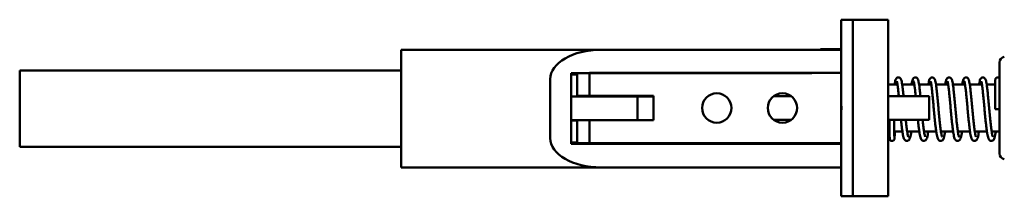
# Model space of a CAD drawing. Header units: millimetres. Extents: x 3 to 589, y 3 to 392.
# Tile 5 of 24: x 191 to 359, y 362 to 392. Entities that reach past the tile are written whole.
import ezdxf

# ---------------------------------------------------------------- set-up
doc = ezdxf.new("R2010")
doc.units = ezdxf.units.MM
doc.layers.add('Visible (ISO)', color=7, linetype='Continuous', lineweight=50)

msp = doc.modelspace()

# ---------------------------------------------------------------- linework, layer by layer
at = {"layer": 'Visible (ISO)'}
for p, q in [((332.791, 392.28), (330.791, 392.28)), ((330.791, 392.28), (330.791, 383.28)), ((332.791, 362.28), (332.791, 392.28)), ((332.791, 392.28), (338.791, 392.28)), ((338.791, 362.28), (338.791, 392.28)), ((255.791, 382.18), (255.791, 387.18)), ((289.866, 387.18), (255.791, 387.18)), ((325.791, 387.18), (289.866, 387.18)), ((325.791, 387.18), (330.791, 387.18)), ((327.192, 387.18), (327.291, 387.28)), ((327.291, 387.28), (327.291, 387.18)), ((330.791, 387.28), (327.291, 387.28)), ((357.791, 382.461), (357.791, 385.002)), ((190.804, 383.68), (190.804, 370.68)), ((190.804, 383.68), (255.791, 383.68)), ((284.791, 383.18), (325.791, 383.18)), ((284.791, 371.18), (284.791, 383.18)), ((284.791, 382.946), (285.791, 382.946)), ((285.791, 383.18), (285.791, 379.33)), ((287.879, 383.28), (328.791, 383.28)), ((287.879, 383.28), (287.879, 379.33)), ((328.791, 383.28), (330.791, 383.28)), ((330.791, 371.28), (330.791, 383.28)), ((255.791, 382.18), (255.791, 372.18)), ((281.214, 382.18), (281.214, 372.18)), ((340.384, 381.28), (338.791, 381.28)), ((343.264, 381.28), (341.194, 381.28)), ((346.144, 381.28), (344.074, 381.28)), ((349.024, 381.28), (346.954, 381.28)), ((351.904, 381.28), (349.834, 381.28)), ((354.784, 381.28), (352.713, 381.28)), ((357.045, 381.28), (355.593, 381.28)), ((357.791, 372.098), (357.791, 382.461)), ((284.791, 379.23), (289.77, 379.23)), ((287.879, 379.33), (285.791, 379.33)), ((287.879, 379.33), (298.791, 379.33)), ((296.081, 379.23), (289.77, 379.23)), ((296.081, 379.23), (298.791, 379.23)), ((296.081, 379.23), (296.081, 375.23)), ((298.791, 379.33), (298.791, 375.23)), ((322.291, 379.28), (319.291, 379.28)), ((345.791, 379.28), (338.791, 379.28)), ((345.791, 375.28), (345.791, 379.28)), ((357.791, 377.081), (357.024, 377.081)), ((284.791, 375.23), (285.791, 375.23)), ((285.791, 375.13), (284.791, 375.13)), ((285.791, 375.23), (285.791, 371.28)), ((285.791, 375.23), (287.879, 375.23)), ((287.879, 375.23), (287.879, 371.28)), ((298.791, 375.23), (287.879, 375.23)), ((322.291, 375.28), (319.291, 375.28)), ((345.791, 375.28), (338.791, 375.28)), ((339.041, 373.28), (338.791, 373.28)), ((341.233, 373.28), (339.841, 373.28)), ((344.112, 373.28), (342.042, 373.28)), ((346.992, 373.28), (344.922, 373.28)), ((349.872, 373.28), (347.802, 373.28)), ((352.752, 373.28), (350.681, 373.28)), ((355.632, 373.28), (353.561, 373.28)), ((357.791, 373.28), (356.441, 373.28)), ((255.791, 367.18), (255.791, 372.18)), ((285.791, 371.414), (284.791, 371.414)), ((325.791, 371.18), (284.791, 371.18)), ((287.879, 371.28), (285.791, 371.28)), ((287.879, 371.28), (328.791, 371.28)), ((325.791, 371.18), (330.791, 371.18)), ((330.791, 371.28), (328.791, 371.28)), ((330.791, 371.28), (330.791, 362.28)), ((357.791, 369.557), (357.791, 372.098)), ((190.804, 370.68), (255.791, 370.68)), ((255.791, 367.18), (289.866, 367.18)), ((289.866, 367.18), (325.791, 367.18)), ((330.791, 367.18), (325.791, 367.18)), ((330.791, 362.28), (332.791, 362.28)), ((332.791, 362.28), (338.791, 362.28))]:
    msp.add_line(p, q, dxfattribs=at)
for centre in [(309.591, 377.28), (320.791, 377.28)]:
    msp.add_circle(centre, 2.5, dxfattribs=at)
for centre, radius, start, end in [((358.791, 385.002), 1, 101.31755, 180), ((328.791, 377.28), 2.05, 347.31962, 12.68038), ((358.791, 369.557), 1, 180, 258.68245)]:
    msp.add_arc(centre, radius, start, end, dxfattribs=at)
for centre, start_param, end_param in [((289.866, 382.18), 4.712389, 6.2831853), ((289.866, 372.18), 0, 1.5707963)]:
    msp.add_ellipse(centre, major_axis=(-8.653, 0), ratio=0.5778576, start_param=start_param, end_param=end_param, dxfattribs=at)
for points, knots in [([(339.91, 381.28), (339.933, 381.437), (339.957, 381.578), (340.01, 381.842), (340.037, 381.958), (340.089, 382.108), (340.106, 382.152), (340.147, 382.234), (340.169, 382.271), (340.228, 382.341), (340.257, 382.372), (340.35, 382.436), (340.422, 382.47), (340.569, 382.486), (340.636, 382.477), (340.75, 382.438), (340.796, 382.409), (340.879, 382.342), (340.908, 382.305), (340.982, 382.198), (341.005, 382.137), (341.06, 381.98), (341.085, 381.879), (341.139, 381.621), (341.167, 381.458), (341.22, 381.106), (341.244, 380.923), (341.292, 380.529), (341.316, 380.319), (341.363, 379.877), (341.387, 379.644), (341.415, 379.361), (341.419, 379.32), (341.423, 379.28)], [4.1167985, 4.1167985, 4.1167985, 4.1167985, 4.2808257, 4.2808257, 4.4684499, 4.4684499, 4.5506335, 4.5506335, 4.6139026, 4.6139026, 4.6550488, 4.6550488, 4.7035927, 4.7035927, 4.7401262, 4.7401262, 4.7791422, 4.7791422, 4.8327341, 4.8327341, 4.9505736, 4.9505736, 5.1172042, 5.1172042, 5.3110161, 5.3110161, 5.4813557, 5.4813557, 5.6464589, 5.6464589, 5.8094795, 5.8094795, 5.8365771, 5.8365771, 5.8365771, 5.8365771]), ([(340.262, 381.834), (340.262, 381.834), (340.269, 381.818), (340.296, 381.736), (340.322, 381.631), (340.366, 381.396), (340.385, 381.28), (340.425, 381.011), (340.446, 380.856), (340.489, 380.51), (340.511, 380.32), (340.555, 379.91), (340.578, 379.691), (340.607, 379.401), (340.613, 379.341), (340.619, 379.28)], [4.88037, 4.88037, 4.88037, 4.88037, 4.97064932, 4.97064932, 5.16963972, 5.16963972, 5.31206192, 5.31206192, 5.46390363, 5.46390363, 5.61998579, 5.61998579, 5.77811204, 5.77811204, 5.81930135, 5.81930135, 5.81930135, 5.81930135]), ([(342.79, 381.28), (342.794, 381.31), (342.799, 381.339), (342.828, 381.527), (342.853, 381.666), (342.909, 381.925), (342.938, 382.036), (343.011, 382.208), (343.037, 382.274), (343.15, 382.38), (343.178, 382.403), (343.268, 382.454), (343.341, 382.479), (343.482, 382.483), (343.546, 382.47), (343.655, 382.425), (343.697, 382.394), (343.777, 382.323), (343.804, 382.284), (343.88, 382.161), (343.904, 382.089), (343.954, 381.923), (343.975, 381.834), (344.025, 381.592), (344.052, 381.429), (344.104, 381.076), (344.128, 380.891), (344.176, 380.494), (344.2, 380.283), (344.247, 379.838), (344.271, 379.604), (344.297, 379.334), (344.3, 379.307), (344.302, 379.28)], [10.3999863, 10.3999863, 10.3999863, 10.3999863, 10.4312566, 10.4312566, 10.6035352, 10.6035352, 10.8010096, 10.8010096, 10.9184242, 10.9184242, 10.9488018, 10.9488018, 10.9929949, 10.9929949, 11.0292701, 11.0292701, 11.0695937, 11.0695937, 11.1279965, 11.1279965, 11.2738809, 11.2738809, 11.4134219, 11.4134219, 11.6039983, 11.6039983, 11.7738641, 11.7738641, 11.9388013, 11.9388013, 12.1017448, 12.1017448, 12.1197626, 12.1197626, 12.1197626, 12.1197626]), ([(343.142, 381.834), (343.142, 381.834), (343.149, 381.818), (343.176, 381.736), (343.201, 381.632), (343.246, 381.397), (343.265, 381.282), (343.305, 381.014), (343.325, 380.858), (343.368, 380.513), (343.39, 380.323), (343.435, 379.914), (343.458, 379.695), (343.486, 379.404), (343.493, 379.342), (343.499, 379.28)], [11.16355531, 11.16355531, 11.16355531, 11.16355531, 11.25338785, 11.25338785, 11.45203721, 11.45203721, 11.59437936, 11.59437936, 11.74618518, 11.74618518, 11.90225072, 11.90225072, 12.0603685, 12.0603685, 12.10248665, 12.10248665, 12.10248665, 12.10248665]), ([(345.67, 381.28), (345.675, 381.314), (345.68, 381.349), (345.71, 381.54), (345.735, 381.678), (345.792, 381.936), (345.821, 382.046), (345.894, 382.212), (345.92, 382.271), (346.015, 382.367), (346.043, 382.392), (346.133, 382.447), (346.205, 382.476), (346.349, 382.484), (346.414, 382.473), (346.525, 382.431), (346.569, 382.4), (346.65, 382.331), (346.678, 382.292), (346.752, 382.177), (346.776, 382.11), (346.828, 381.947), (346.851, 381.852), (346.903, 381.601), (346.93, 381.438), (346.982, 381.086), (347.007, 380.902), (347.055, 380.506), (347.078, 380.295), (347.126, 379.851), (347.149, 379.618), (347.197, 379.132), (347.221, 378.881), (347.269, 378.366), (347.293, 378.103), (347.341, 377.572), (347.366, 377.303), (347.415, 376.768), (347.439, 376.501), (347.489, 375.976), (347.514, 375.718), (347.565, 375.217), (347.59, 374.974), (347.641, 374.511), (347.666, 374.29), (347.717, 373.876), (347.742, 373.683), (347.793, 373.331), (347.818, 373.172), (347.867, 372.894), (347.891, 372.774), (347.935, 372.58), (347.956, 372.504), (347.988, 372.404), (348.002, 372.373), (348.008, 372.36), (348.009, 372.358), (348.009, 372.358)], [16.6831723, 16.6831723, 16.6831723, 16.6831723, 16.7195344, 16.7195344, 16.8921438, 16.8921438, 17.0913436, 17.0913436, 17.1948143, 17.1948143, 17.228068, 17.228068, 17.2737307, 17.2737307, 17.3100741, 17.3100741, 17.3498436, 17.3498436, 17.406198, 17.406198, 17.5396306, 17.5396306, 17.6923392, 17.6923392, 17.8839251, 17.8839251, 18.0539451, 18.0539451, 18.2189366, 18.2189366, 18.3819055, 18.3819055, 18.5438498, 18.5438498, 18.7051789, 18.7051789, 18.86607, 18.86607, 19.0265832, 19.0265832, 19.1866969, 19.1866969, 19.3463012, 19.3463012, 19.5051497, 19.5051497, 19.6627304, 19.6627304, 19.8179369, 19.8179369, 19.96819, 19.96819, 20.107105, 20.107105, 20.2203455, 20.2203455, 20.247042, 20.247042, 20.247042, 20.247042]), ([(346.022, 381.834), (346.022, 381.834), (346.029, 381.819), (346.055, 381.737), (346.081, 381.633), (346.125, 381.4), (346.144, 381.285), (346.184, 381.018), (346.205, 380.862), (346.248, 380.518), (346.27, 380.328), (346.314, 379.919), (346.337, 379.7), (346.383, 379.24), (346.406, 378.998), (346.453, 378.499), (346.477, 378.242), (346.525, 377.718), (346.549, 377.451), (346.598, 376.916), (346.622, 376.648), (346.672, 376.115), (346.698, 375.851), (346.749, 375.335), (346.774, 375.082), (346.826, 374.595), (346.853, 374.36), (346.906, 373.914), (346.933, 373.702), (346.987, 373.306), (347.015, 373.122), (347.073, 372.784), (347.103, 372.631), (347.167, 372.347), (347.202, 372.223), (347.278, 372.025), (347.31, 371.947), (347.419, 371.82), (347.459, 371.78), (347.581, 371.709), (347.669, 371.68), (347.833, 371.683), (347.902, 371.703), (348.02, 371.762), (348.064, 371.801), (348.159, 371.902), (348.191, 371.96), (348.283, 372.153), (348.324, 372.298), (348.401, 372.629), (348.433, 372.8), (348.481, 373.084), (348.496, 373.179), (348.511, 373.28)], [17.4467406, 17.4467406, 17.4467406, 17.4467406, 17.5359588, 17.5359588, 17.7341379, 17.7341379, 17.8763692, 17.8763692, 18.0281252, 18.0281252, 18.1841678, 18.1841678, 18.3422738, 18.3422738, 18.5014849, 18.5014849, 18.6613632, 18.6613632, 18.8217054, 18.8217054, 18.9824308, 18.9824308, 19.1435425, 19.1435425, 19.3051281, 19.3051281, 19.4674026, 19.4674026, 19.6308365, 19.6308365, 19.796529, 19.796529, 19.9675354, 19.9675354, 20.1558003, 20.1558003, 20.3016252, 20.3016252, 20.3610238, 20.3610238, 20.4223492, 20.4223492, 20.4709524, 20.4709524, 20.5285458, 20.5285458, 20.6316086, 20.6316086, 20.8669189, 20.8669189, 21.0564019, 21.0564019, 21.1452344, 21.1452344, 21.1452344, 21.1452344]), ([(348.55, 381.28), (348.554, 381.313), (348.559, 381.345), (348.589, 381.535), (348.614, 381.674), (348.671, 381.933), (348.699, 382.043), (348.773, 382.211), (348.799, 382.272), (348.899, 382.371), (348.928, 382.396), (349.017, 382.449), (349.09, 382.477), (349.233, 382.484), (349.297, 382.472), (349.408, 382.429), (349.451, 382.398), (349.532, 382.328), (349.559, 382.29), (349.635, 382.172), (349.658, 382.104), (349.709, 381.94), (349.732, 381.847), (349.783, 381.599), (349.811, 381.436), (349.862, 381.083), (349.887, 380.899), (349.935, 380.503), (349.958, 380.292), (350.006, 379.848), (350.03, 379.614), (350.077, 379.129), (350.101, 378.877), (350.149, 378.363), (350.173, 378.099), (350.221, 377.568), (350.246, 377.299), (350.295, 376.764), (350.32, 376.497), (350.369, 375.973), (350.395, 375.714), (350.445, 375.214), (350.47, 374.971), (350.521, 374.507), (350.546, 374.286), (350.597, 373.873), (350.623, 373.68), (350.673, 373.329), (350.698, 373.17), (350.747, 372.892), (350.771, 372.772), (350.815, 372.579), (350.836, 372.503), (350.868, 372.403), (350.882, 372.372), (350.888, 372.36), (350.889, 372.358), (350.889, 372.358)], [22.9663574, 22.9663574, 22.9663574, 22.9663574, 23.0010054, 23.0010054, 23.1735021, 23.1735021, 23.3721083, 23.3721083, 23.4802183, 23.4802183, 23.5124819, 23.5124819, 23.5576667, 23.5576667, 23.5939845, 23.5939845, 23.6339182, 23.6339182, 23.6908776, 23.6908776, 23.8279064, 23.8279064, 23.9766542, 23.9766542, 24.1679684, 24.1679684, 24.3379474, 24.3379474, 24.5029246, 24.5029246, 24.6658867, 24.6658867, 24.8278273, 24.8278273, 24.989154, 24.989154, 25.1500431, 25.1500431, 25.3105545, 25.3105545, 25.470666, 25.470666, 25.6302674, 25.6302674, 25.7891112, 25.7891112, 25.9466837, 25.9466837, 26.1018739, 26.1018739, 26.2520917, 26.2520917, 26.3909238, 26.3909238, 26.5039902, 26.5039902, 26.5302273, 26.5302273, 26.5302273, 26.5302273]), ([(348.902, 381.834), (348.901, 381.834), (348.909, 381.819), (348.935, 381.738), (348.96, 381.635), (349.004, 381.403), (349.023, 381.289), (349.063, 381.022), (349.084, 380.867), (349.127, 380.523), (349.149, 380.333), (349.193, 379.925), (349.216, 379.707), (349.262, 379.247), (349.285, 379.005), (349.332, 378.507), (349.356, 378.249), (349.404, 377.726), (349.428, 377.459), (349.477, 376.924), (349.502, 376.655), (349.552, 376.123), (349.577, 375.859), (349.628, 375.342), (349.653, 375.089), (349.705, 374.602), (349.732, 374.367), (349.785, 373.92), (349.812, 373.708), (349.867, 373.312), (349.894, 373.128), (349.952, 372.789), (349.982, 372.635), (350.046, 372.351), (350.081, 372.226), (350.156, 372.029), (350.188, 371.951), (350.295, 371.824), (350.336, 371.783), (350.46, 371.709), (350.548, 371.68), (350.712, 371.683), (350.781, 371.703), (350.899, 371.761), (350.944, 371.8), (351.038, 371.901), (351.07, 371.959), (351.162, 372.151), (351.202, 372.294), (351.279, 372.623), (351.312, 372.793), (351.36, 373.079), (351.375, 373.177), (351.391, 373.28)], [23.7299259, 23.7299259, 23.7299259, 23.7299259, 23.8184077, 23.8184077, 24.0160211, 24.0160211, 24.1581181, 24.1581181, 24.309814, 24.309814, 24.4658287, 24.4658287, 24.6239205, 24.6239205, 24.7831235, 24.7831235, 24.9429966, 24.9429966, 25.1033348, 25.1033348, 25.2640566, 25.2640566, 25.4251644, 25.4251644, 25.5867446, 25.5867446, 25.7490108, 25.7490108, 25.9124296, 25.9124296, 26.0780909, 26.0780909, 26.2490158, 26.2490158, 26.4369606, 26.4369606, 26.5821121, 26.5821121, 26.6437911, 26.6437911, 26.7053163, 26.7053163, 26.7539168, 26.7539168, 26.811426, 26.811426, 26.9140787, 26.9140787, 27.1474291, 27.1474291, 27.3374558, 27.3374558, 27.4284197, 27.4284197, 27.4284197, 27.4284197]), ([(351.429, 381.28), (351.434, 381.313), (351.439, 381.346), (351.469, 381.537), (351.494, 381.675), (351.551, 381.934), (351.58, 382.044), (351.653, 382.211), (351.679, 382.272), (351.778, 382.37), (351.806, 382.395), (351.896, 382.449), (351.968, 382.476), (352.111, 382.484), (352.176, 382.472), (352.287, 382.429), (352.331, 382.399), (352.411, 382.329), (352.439, 382.291), (352.514, 382.174), (352.537, 382.105), (352.589, 381.942), (352.612, 381.848), (352.663, 381.599), (352.69, 381.437), (352.742, 381.084), (352.767, 380.9), (352.815, 380.504), (352.838, 380.293), (352.886, 379.849), (352.909, 379.615), (352.957, 379.13), (352.981, 378.878), (353.029, 378.364), (353.053, 378.1), (353.101, 377.569), (353.126, 377.3), (353.175, 376.765), (353.199, 376.499), (353.249, 375.974), (353.274, 375.716), (353.325, 375.215), (353.35, 374.972), (353.401, 374.508), (353.426, 374.287), (353.477, 373.874), (353.502, 373.681), (353.553, 373.329), (353.578, 373.17), (353.627, 372.892), (353.651, 372.772), (353.695, 372.579), (353.716, 372.503), (353.748, 372.403), (353.762, 372.373), (353.768, 372.36), (353.769, 372.358), (353.769, 372.358)], [29.2495428, 29.2495428, 29.2495428, 29.2495428, 29.2846401, 29.2846401, 29.4571662, 29.4571662, 29.6559267, 29.6559267, 29.7628132, 29.7628132, 29.7953353, 29.7953353, 29.8406476, 29.8406476, 29.876972, 29.876972, 29.9168605, 29.9168605, 29.9736533, 29.9736533, 30.1096849, 30.1096849, 30.2595254, 30.2595254, 30.4509147, 30.4509147, 30.6209052, 30.6209052, 30.7858863, 30.7858863, 30.9488503, 30.9488503, 31.110792, 31.110792, 31.2721193, 31.2721193, 31.433009, 31.433009, 31.5935209, 31.5935209, 31.753633, 31.753633, 31.9132352, 31.9132352, 32.0720803, 32.0720803, 32.2296551, 32.2296551, 32.3848499, 32.3848499, 32.5350775, 32.5350775, 32.6739327, 32.6739327, 32.7870477, 32.7870477, 32.8134126, 32.8134126, 32.8134126, 32.8134126]), ([(351.782, 381.834), (351.781, 381.834), (351.788, 381.819), (351.814, 381.739), (351.84, 381.637), (351.884, 381.406), (351.903, 381.292), (351.942, 381.026), (351.963, 380.872), (352.006, 380.528), (352.028, 380.339), (352.073, 379.931), (352.095, 379.713), (352.141, 379.253), (352.164, 379.012), (352.211, 378.514), (352.235, 378.257), (352.283, 377.733), (352.307, 377.467), (352.356, 376.932), (352.381, 376.663), (352.431, 376.13), (352.456, 375.866), (352.507, 375.349), (352.533, 375.096), (352.585, 374.608), (352.611, 374.373), (352.664, 373.926), (352.691, 373.714), (352.746, 373.317), (352.774, 373.133), (352.831, 372.793), (352.861, 372.639), (352.925, 372.355), (352.959, 372.23), (353.034, 372.033), (353.067, 371.955), (353.171, 371.828), (353.212, 371.785), (353.339, 371.71), (353.427, 371.68), (353.591, 371.683), (353.66, 371.702), (353.779, 371.761), (353.823, 371.8), (353.918, 371.9), (353.949, 371.959), (354.041, 372.149), (354.082, 372.291), (354.158, 372.618), (354.191, 372.789), (354.239, 373.076), (354.255, 373.175), (354.271, 373.28)], [30.0131112, 30.0131112, 30.0131112, 30.0131112, 30.1008851, 30.1008851, 30.2979525, 30.2979525, 30.4399191, 30.4399191, 30.5915564, 30.5915564, 30.7475441, 30.7475441, 30.9056222, 30.9056222, 31.0648174, 31.0648174, 31.2246854, 31.2246854, 31.3850198, 31.3850198, 31.5457381, 31.5457381, 31.706842, 31.706842, 31.8684171, 31.8684171, 32.0306752, 32.0306752, 32.1940798, 32.1940798, 32.3597111, 32.3597111, 32.5305583, 32.5305583, 32.7181994, 32.7181994, 32.8626466, 32.8626466, 32.9266807, 32.9266807, 32.9883485, 32.9883485, 33.0369472, 33.0369472, 33.0943978, 33.0943978, 33.1967649, 33.1967649, 33.4287405, 33.4287405, 33.6191564, 33.6191564, 33.711605, 33.711605, 33.711605, 33.711605]), ([(354.309, 381.28), (354.314, 381.313), (354.319, 381.346), (354.349, 381.536), (354.374, 381.675), (354.431, 381.933), (354.459, 382.044), (354.533, 382.211), (354.559, 382.272), (354.658, 382.371), (354.687, 382.395), (354.776, 382.449), (354.849, 382.476), (354.992, 382.484), (355.056, 382.472), (355.167, 382.429), (355.211, 382.399), (355.291, 382.329), (355.319, 382.29), (355.394, 382.173), (355.417, 382.105), (355.469, 381.942), (355.492, 381.848), (355.543, 381.599), (355.57, 381.436), (355.622, 381.084), (355.646, 380.9), (355.694, 380.504), (355.718, 380.293), (355.766, 379.848), (355.789, 379.615), (355.837, 379.13), (355.861, 378.878), (355.908, 378.363), (355.933, 378.1), (355.981, 377.568), (356.005, 377.3), (356.055, 376.765), (356.079, 376.498), (356.129, 375.973), (356.154, 375.715), (356.205, 375.214), (356.23, 374.972), (356.281, 374.508), (356.306, 374.287), (356.357, 373.874), (356.382, 373.681), (356.433, 373.329), (356.458, 373.17), (356.507, 372.892), (356.53, 372.772), (356.575, 372.579), (356.595, 372.503), (356.628, 372.403), (356.641, 372.372), (356.648, 372.36), (356.649, 372.358), (356.649, 372.358)], [35.532728, 35.532728, 35.532728, 35.532728, 35.5677001, 35.5677001, 35.740218, 35.740218, 35.9389354, 35.9389354, 36.0461626, 36.0461626, 36.0786124, 36.0786124, 36.1238893, 36.1238893, 36.1602119, 36.1602119, 36.2001129, 36.2001129, 36.2569515, 36.2569515, 36.3932571, 36.3932571, 36.5427967, 36.5427967, 36.7341654, 36.7341654, 36.9041528, 36.9041528, 37.0691328, 37.0691328, 37.2320963, 37.2320963, 37.3940377, 37.3940377, 37.5553648, 37.5553648, 37.7162544, 37.7162544, 37.8767661, 37.8767661, 38.0368781, 38.0368781, 38.19648, 38.19648, 38.3553248, 38.3553248, 38.5128989, 38.5128989, 38.6680925, 38.6680925, 38.8183174, 38.8183174, 38.9571663, 38.9571663, 39.070268, 39.070268, 39.0965979, 39.0965979, 39.0965979, 39.0965979]), ([(354.661, 381.834), (354.661, 381.834), (354.668, 381.819), (354.694, 381.74), (354.719, 381.638), (354.763, 381.408), (354.782, 381.294), (354.822, 381.029), (354.843, 380.875), (354.886, 380.532), (354.908, 380.343), (354.952, 379.935), (354.975, 379.717), (355.021, 379.258), (355.044, 379.017), (355.091, 378.519), (355.114, 378.262), (355.162, 377.738), (355.187, 377.472), (355.235, 376.937), (355.26, 376.668), (355.31, 376.135), (355.335, 375.871), (355.386, 375.354), (355.412, 375.101), (355.464, 374.613), (355.49, 374.378), (355.543, 373.93), (355.57, 373.718), (355.625, 373.321), (355.653, 373.136), (355.71, 372.796), (355.74, 372.642), (355.804, 372.358), (355.839, 372.232), (355.913, 372.035), (355.945, 371.958), (356.048, 371.83), (356.09, 371.786), (356.218, 371.71), (356.306, 371.68), (356.47, 371.682), (356.54, 371.702), (356.658, 371.761), (356.703, 371.8), (356.797, 371.9), (356.829, 371.958), (356.921, 372.148), (356.961, 372.29), (357.038, 372.616), (357.071, 372.787), (357.119, 373.075), (357.135, 373.174), (357.15, 373.28)], [36.2962965, 36.2962965, 36.2962965, 36.2962965, 36.3835801, 36.3835801, 36.5802682, 36.5802682, 36.7221438, 36.7221438, 36.8737402, 36.8737402, 37.029709, 37.029709, 37.1877775, 37.1877775, 37.3469672, 37.3469672, 37.5068317, 37.5068317, 37.6671634, 37.6671634, 37.8278793, 37.8278793, 37.9889805, 37.9889805, 38.1505521, 38.1505521, 38.3128047, 38.3128047, 38.4761993, 38.4761993, 38.64181, 38.64181, 38.8126036, 38.8126036, 39.0000367, 39.0000367, 39.1439674, 39.1439674, 39.2097292, 39.2097292, 39.2714633, 39.2714633, 39.3200613, 39.3200613, 39.3774849, 39.3774849, 39.479721, 39.479721, 39.7110634, 39.7110634, 39.9016609, 39.9016609, 39.9947903, 39.9947903, 39.9947903, 39.9947903]), ([(357.791, 382.322), (357.78, 382.337), (357.766, 382.353), (357.717, 382.4), (357.674, 382.433), (357.57, 382.471), (357.522, 382.481), (357.43, 382.482), (357.388, 382.474), (357.309, 382.45), (357.275, 382.432), (357.213, 382.39), (357.189, 382.366), (357.146, 382.317), (357.132, 382.295), (357.109, 382.254), (357.102, 382.237), (357.091, 382.208), (357.087, 382.197), (357.081, 382.173), (357.078, 382.163), (357.073, 382.137), (357.072, 382.126), (357.065, 382.068), (357.064, 382.035), (357.058, 381.909), (357.055, 381.811), (357.05, 381.578), (357.048, 381.449), (357.044, 381.156), (357.042, 380.992), (357.038, 380.634), (357.036, 380.439), (357.033, 380.022), (357.031, 379.801), (357.029, 379.336), (357.028, 379.094), (357.026, 378.594), (357.025, 378.336), (357.024, 377.748), (357.024, 377.414), (357.024, 377.081)], [42.3989737, 42.3989737, 42.3989737, 42.3989737, 42.4025614, 42.4025614, 42.4079892, 42.4079892, 42.4114485, 42.4114485, 42.4144993, 42.4144993, 42.4178498, 42.4178498, 42.4221963, 42.4221963, 42.4283669, 42.4283669, 42.436023, 42.436023, 42.4450368, 42.4450368, 42.4585187, 42.4585187, 42.4875695, 42.4875695, 42.6287138, 42.6287138, 42.8160975, 42.8160975, 42.9798319, 42.9798319, 43.1411685, 43.1411685, 43.3018062, 43.3018062, 43.4621666, 43.4621666, 43.622398, 43.622398, 43.7825641, 43.7825641, 43.9822972, 43.9822972, 43.9822972, 43.9822972]), ([(339.028, 375.28), (339.028, 375.105), (339.029, 374.934), (339.031, 374.532), (339.033, 374.304), (339.036, 373.875), (339.037, 373.674), (339.041, 373.301), (339.043, 373.129), (339.047, 372.821), (339.049, 372.685), (339.054, 372.449), (339.056, 372.35), (339.062, 372.188), (339.064, 372.13), (339.069, 372.07), (339.07, 372.058), (339.073, 372.033), (339.074, 372.022), (339.081, 371.991), (339.084, 371.981), (339.092, 371.954), (339.097, 371.936), (339.122, 371.886), (339.135, 371.861), (339.188, 371.796), (339.224, 371.759), (339.325, 371.707), (339.374, 371.69), (339.47, 371.679), (339.515, 371.681), (339.597, 371.699), (339.635, 371.714), (339.702, 371.751), (339.729, 371.774), (339.779, 371.822), (339.796, 371.845), (339.825, 371.89), (339.834, 371.909), (339.847, 371.941), (339.852, 371.953), (339.859, 371.977), (339.862, 371.987), (339.867, 372.011), (339.869, 372.021), (339.875, 372.057), (339.876, 372.072), (339.882, 372.15), (339.887, 372.231), (339.899, 372.44), (339.906, 372.553), (339.923, 372.814), (339.932, 372.962), (339.947, 373.176), (339.951, 373.227), (339.955, 373.28)], [0.3683403, 0.3683403, 0.3683403, 0.3683403, 0.4804061, 0.4804061, 0.640617, 0.640617, 0.8009363, 0.8009363, 0.9614818, 0.9614818, 1.1225676, 1.1225676, 1.2853013, 1.2853013, 1.4563588, 1.4563588, 1.496729, 1.496729, 1.5284159, 1.5284159, 1.5395334, 1.5395334, 1.551514, 1.551514, 1.5594696, 1.5594696, 1.56588, 1.56588, 1.5697244, 1.5697244, 1.5728136, 1.5728136, 1.576001, 1.576001, 1.5799409, 1.5799409, 1.5854691, 1.5854691, 1.5927806, 1.5927806, 1.6011204, 1.6011204, 1.6124796, 1.6124796, 1.6337391, 1.6337391, 1.7038212, 1.7038212, 1.9131934, 1.9131934, 2.0779181, 2.0779181, 2.2382396, 2.2382396, 2.2864606, 2.2864606, 2.2864606, 2.2864606]), ([(339.828, 375.28), (339.828, 375.108), (339.829, 374.94), (339.831, 374.54), (339.832, 374.314), (339.835, 373.887), (339.837, 373.687), (339.841, 373.317), (339.843, 373.147), (339.847, 372.843), (339.849, 372.709), (339.853, 372.48), (339.856, 372.385), (339.86, 372.24), (339.863, 372.187), (339.865, 372.15), (339.866, 372.143), (339.866, 372.143), (339.866, 372.143), (339.866, 372.143)], [0.3689677, 0.3689677, 0.3689677, 0.3689677, 0.4795941, 0.4795941, 0.6393837, 0.6393837, 0.799066, 0.799066, 0.9585265, 0.9585265, 1.1174664, 1.1174664, 1.2748967, 1.2748967, 1.4260481, 1.4260481, 1.4794818, 1.4794818, 1.4800066, 1.4800066, 1.4800066, 1.4800066]), ([(340.995, 375.28), (341.01, 375.126), (341.026, 374.976), (341.068, 374.585), (341.094, 374.35), (341.147, 373.905), (341.174, 373.693), (341.229, 373.298), (341.257, 373.115), (341.314, 372.777), (341.344, 372.625), (341.409, 372.342), (341.444, 372.217), (341.521, 372.02), (341.553, 371.941), (341.665, 371.815), (341.704, 371.777), (341.824, 371.708), (341.912, 371.679), (342.075, 371.683), (342.144, 371.704), (342.262, 371.763), (342.306, 371.802), (342.4, 371.903), (342.432, 371.962), (342.525, 372.157), (342.566, 372.305), (342.643, 372.641), (342.676, 372.812), (342.723, 373.092), (342.737, 373.184), (342.751, 373.28)], [6.6431922, 6.6431922, 6.6431922, 6.6431922, 6.7410097, 6.7410097, 6.9032963, 6.9032963, 7.0667517, 7.0667517, 7.2324897, 7.2324897, 7.4036146, 7.4036146, 7.5923484, 7.5923484, 7.73902, 7.73902, 7.7954239, 7.7954239, 7.8563861, 7.8563861, 7.9049953, 7.9049953, 7.9627475, 7.9627475, 8.0665864, 8.0665864, 8.3055563, 8.3055563, 8.4940576, 8.4940576, 8.5788639, 8.5788639, 8.5788639, 8.5788639]), ([(341.799, 375.28), (341.817, 375.105), (341.835, 374.934), (341.878, 374.536), (341.903, 374.314), (341.954, 373.898), (341.98, 373.704), (342.03, 373.35), (342.055, 373.189), (342.104, 372.908), (342.128, 372.786), (342.173, 372.59), (342.194, 372.512), (342.227, 372.408), (342.241, 372.375), (342.248, 372.36), (342.25, 372.358), (342.25, 372.358)], [6.6605869, 6.6605869, 6.6605869, 6.6605869, 6.77399, 6.77399, 6.9328736, 6.9328736, 7.0905162, 7.0905162, 7.2458438, 7.2458438, 7.3963612, 7.3963612, 7.535896, 7.535896, 7.6504455, 7.6504455, 7.6806714, 7.6806714, 7.6806714, 7.6806714]), ([(343.875, 375.28), (343.89, 375.128), (343.905, 374.979), (343.947, 374.589), (343.973, 374.354), (344.027, 373.908), (344.053, 373.697), (344.108, 373.302), (344.136, 373.118), (344.194, 372.78), (344.223, 372.627), (344.288, 372.344), (344.323, 372.22), (344.4, 372.022), (344.432, 371.943), (344.542, 371.817), (344.582, 371.778), (344.703, 371.708), (344.791, 371.679), (344.954, 371.683), (345.023, 371.703), (345.141, 371.762), (345.185, 371.802), (345.28, 371.903), (345.311, 371.961), (345.404, 372.155), (345.445, 372.302), (345.522, 372.636), (345.555, 372.807), (345.602, 373.088), (345.616, 373.182), (345.631, 373.28)], [12.9263776, 12.9263776, 12.9263776, 12.9263776, 13.0232479, 13.0232479, 13.1855294, 13.1855294, 13.3489758, 13.3489758, 13.5146946, 13.5146946, 13.6857694, 13.6857694, 13.8743047, 13.8743047, 14.020639, 14.020639, 14.0782628, 14.0782628, 14.1393874, 14.1393874, 14.1879938, 14.1879938, 14.245674, 14.245674, 14.3491608, 14.3491608, 14.586479, 14.586479, 14.7754181, 14.7754181, 14.8620492, 14.8620492, 14.8620492, 14.8620492]), ([(344.679, 375.28), (344.698, 375.091), (344.717, 374.907), (344.762, 374.498), (344.788, 374.278), (344.838, 373.865), (344.864, 373.672), (344.914, 373.322), (344.939, 373.163), (344.988, 372.887), (345.012, 372.767), (345.056, 372.576), (345.077, 372.5), (345.109, 372.402), (345.122, 372.372), (345.129, 372.36), (345.129, 372.358), (345.129, 372.358)], [12.9437721, 12.9437721, 12.9437721, 12.9437721, 13.0660832, 13.0660832, 13.224914, 13.224914, 13.3824633, 13.3824633, 13.5376079, 13.5376079, 13.6877259, 13.6877259, 13.8263239, 13.8263239, 13.9389003, 13.9389003, 13.9638567, 13.9638567, 13.9638567, 13.9638567])]:
    msp.add_open_spline(points, degree=3, knots=knots, dxfattribs=at)

doc.saveas('drawing.dxf')
